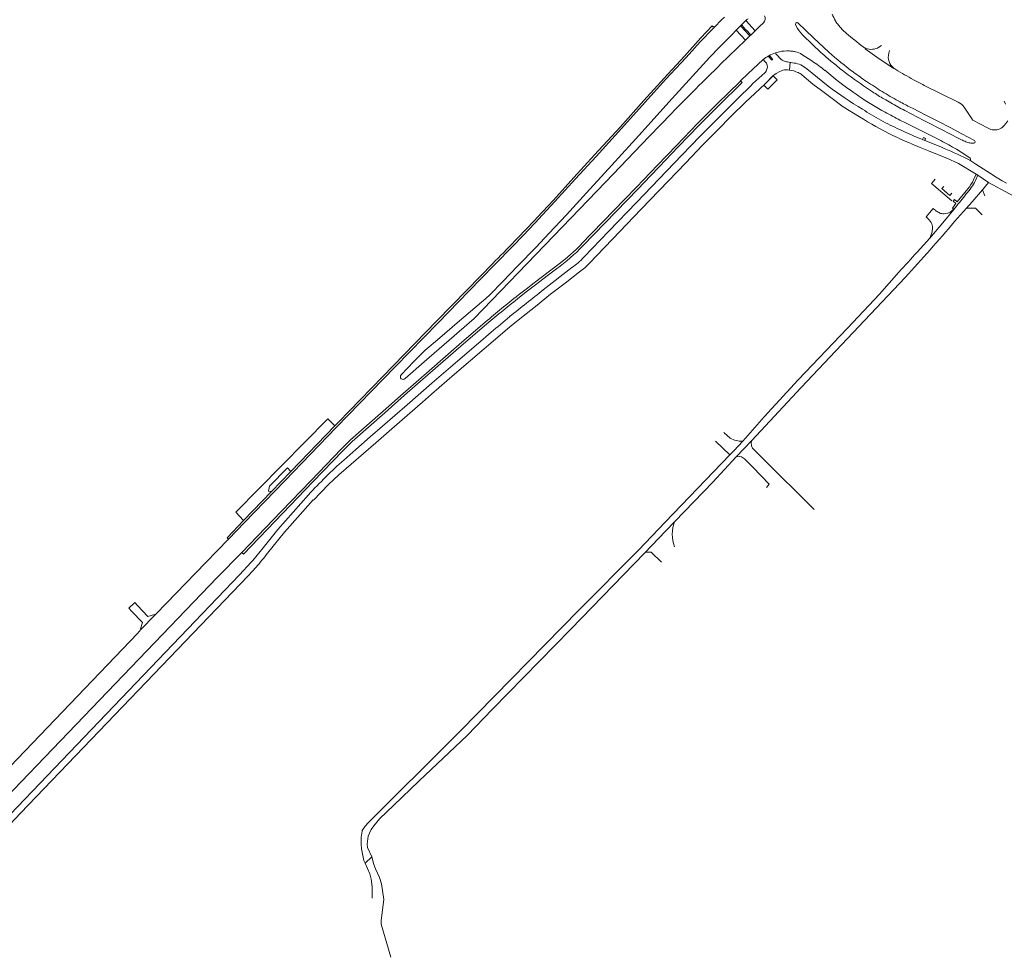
# Model space of a CAD drawing. Extents: x 145000 to 155000, y 457500 to 470000.
# Tile 209 of 256: x 146177 to 146547, y 465849 to 466201. Entities that reach past the tile are written whole.
import ezdxf

# ---------------------------------------------------------------- set-up
doc = ezdxf.new("R2010")
doc.units = 0
doc.header["$LTSCALE"] = 0.2
doc.header["$MEASUREMENT"] = 0
doc.layers.add('kant verharding', color=252, linetype='Continuous', lineweight=0)

msp = doc.modelspace()

# ---------------------------------------------------------------- linework, layer by layer
at = {"layer": 'kant verharding', "lineweight": 0}
for p, q in [((146446.4, 466196.97), (146449.94, 466200.51)), ((146448.24, 466198.35), (146451.2, 466195.09)), ((146449.94, 466200.51), (146453.45, 466196.67)), ((146469.5, 466199.65), (146475.36, 466194)), ((146483.66, 466200.45), (146483.7, 466200.38)), ((146446.4, 466196.97), (146449.86, 466193.2)), ((146449.86, 466193.2), (146453.45, 466196.67)), ((146475.36, 466194), (146481.14, 466188.65)), ((146449.86, 466193.2), (146440.51, 466184.11)), ((146476.31, 466190.3), (146473.74, 466192.76)), ((146499.96, 466190.53), (146500.91, 466191.13)), ((146458.56, 466187.04), (146459.65, 466185.79)), ((146462.64, 466188.86), (146461.11, 466188.45)), ((146474.84, 466185.39), (146471.08, 466187.81)), ((146503.97, 466189.29), (146503.67, 466188.27)), ((146456.48, 466185.88), (146457.24, 466185.1)), ((146465.64, 466185.02), (146466.64, 466184.82)), ((146466.35, 466181.96), (146466.64, 466184.82)), ((146472.85, 466182.38), (146480.88, 466175.89)), ((146505.63, 466182.65), (146506.29, 466182.2)), ((146484.34, 466178.08), (146479.65, 466181.85)), ((146448.05, 466177.92), (146448.23, 466178.11)), ((146517, 466176.21), (146529.73, 466169.94)), ((146532.02, 466167.99), (146534.95, 466163.45)), ((146546.99, 466170.25), (146547.51, 466169.08)), ((146523.21, 466155.43), (146510.65, 466161.75)), ((146535.29, 466163.14), (146540.95, 466160.07)), ((146531.15, 466157.98), (146535.84, 466155.46)), ((146515.03, 466156.37), (146516.37, 466155.8)), ((146516.37, 466155.8), (146517.17, 466155.48)), ((146517.17, 466155.48), (146523.23, 466153.06)), ((146533.14, 466148.57), (146534.1, 466148.05)), ((146534.1, 466148.05), (146536.36, 466146.62)), ((146536.52, 466142.83), (146535.51, 466140.67)), ((146536.22, 466140.44), (146537.16, 466142.41)), ((146537.16, 466142.41), (146536.52, 466142.83)), ((146541.17, 466139.76), (146537.16, 466142.41)), ((146538.85, 466137.01), (146541.17, 466139.76)), ((146539.74, 466134.68), (146538.85, 466137.01)), ((146388.21, 466116.5), (146404.59, 466133.44)), ((146528.05, 466129.69), (146528.15, 466129.57)), ((146528.6, 466130.23), (146528.15, 466129.57)), ((146528.32, 466125.03), (146532.82, 466130.02)), ((146536.28, 466130.05), (146532.82, 466130.02)), ((146538.72, 466127.52), (146536.28, 466130.05)), ((146517.77, 466126.75), (146518.5, 466126.01)), ((146519.05, 466118.81), (146514.33, 466113.57)), ((146373.94, 466099.43), (146384.68, 466107.74)), ((146375.43, 466104.66), (146378.9, 466107.28)), ((146354.4, 466083.43), (146352.34, 466081.67)), ((146295.62, 466048.28), (146279.14, 466031.15)), ((146444.13, 466043.67), (146441.67, 466045.82)), ((146443.97, 466037.33), (146438.58, 466042.53)), ((146446.34, 466036.58), (146452.23, 466042.83)), ((146454.15, 466038.24), (146455.98, 466036.41)), ((146452.07, 466033.29), (146450.66, 466034.74)), ((146455.98, 466036.41), (146475.65, 466016.83)), ((146279.14, 466031.15), (146271.91, 466023.65)), ((146452.64, 466032.7), (146452.07, 466033.29)), ((146271.91, 466023.65), (146261.36, 466012.71)), ((146261.31, 466000.02), (146260.7, 466000.64)), ((146222.83, 465971.82), (146228.03, 465977.17))]:
    msp.add_line(p, q, dxfattribs=at)
at = {"layer": 'kant verharding', "lineweight": 0, "flags": 128}
for points in [[(146438.19, 466198.09), (146440.91, 466200.83), (146441.95, 466201.86)], [(146449.94, 466200.51), (146450.36, 466200.89), (146450.81, 466201.25)], [(146438.19, 466198.09), (146437.85, 466198.34), (146437.63, 466198.16), (146437.29, 466198.52), (146433.15, 466194.04), (146427, 466187.23), (146419.28, 466178.92), (146411.65, 466170.47), (146402.76, 466160.53), (146393.2, 466150.04), (146385.41, 466141.57), (146377.72, 466133.11), (146371.6, 466126.51)], [(146438.19, 466198.09), (146437.72, 466197.57), (146432.89, 466192.54), (146427.59, 466186.69), (146419.87, 466178.39), (146412.24, 466169.94), (146403.35, 466160), (146393.78, 466149.51), (146386, 466141.03), (146378.3, 466132.57), (146372.18, 466125.96)], [(146451.57, 466195.39), (146450.32, 466196.76), (146449.92, 466197.22), (146448.6, 466198.66)], [(146453.45, 466196.67), (146454.73, 466197.92), (146455.16, 466198.36), (146456.58, 466199.73)], [(146473.74, 466192.76), (146472.7, 466193.76), (146471.33, 466195.23), (146469.98, 466196.72), (146469.37, 466197.56), (146468.88, 466198.39), (146468.65, 466199.1)], [(146484.81, 466198.86), (146486.35, 466197.12), (146487.84, 466195.71)], [(146320.52, 466067.43), (146325.35, 466072.45), (146329.59, 466076.67), (146330.35, 466077.36), (146334.15, 466080.6), (146342.5, 466087.76), (146352.37, 466096.18), (146353.87, 466097.54), (146358.73, 466102.53), (146364.3, 466108.3), (146371.26, 466115.47), (146376.03, 466120.5), (146382.59, 466127.55), (146390.2, 466135.85), (146399.68, 466146.25), (146409.77, 466157.35), (146422.34, 466171.28), (146436.48, 466186.76), (146439.93, 466190.38), (146444.81, 466195.37), (146446.4, 466196.97)], [(146494, 466190.66), (146494.53, 466190.36), (146495.01, 466190.14)], [(146505.63, 466182.65), (146505.54, 466182.54), (146500.12, 466186.15), (146494.79, 466189.88), (146495.01, 466190.14)], [(146458.69, 466187.34), (146458.64, 466187.32), (146458.61, 466187.29)], [(146459.99, 466186.07), (146459.46, 466186.66), (146458.85, 466187.32), (146458.77, 466187.34), (146458.69, 466187.34)], [(146462.35, 466186.86), (146461.24, 466188.06), (146461.11, 466188.45)], [(146467.35, 466189.04), (146466.8, 466189.1), (146466.27, 466189.14)], [(146483.86, 466183.75), (146481.93, 466185.34), (146480.03, 466186.95)], [(146456.48, 466185.88), (146450.76, 466180.49), (146448.05, 466177.92)], [(146468.13, 466184.59), (146466.93, 466184.82), (146466.64, 466184.82)], [(146457.07, 466180.94), (146452.67, 466176.85), (146451.9, 466176.06)], [(146453.34, 466173.15), (146457.2, 466176.81), (146460.11, 466179.83), (146461.35, 466180.66), (146462.79, 466181.47)], [(146456.77, 466176.32), (146458.29, 466174.8), (146461.76, 466178.26), (146460.24, 466179.78), (146456.77, 466176.32)], [(146492.63, 466164.39), (146486.49, 466168.19), (146481.44, 466171.99), (146478.4, 466174.25), (146475.19, 466176.66), (146471.06, 466180.16)], [(146404.59, 466133.44), (146408.97, 466137.97), (146416.77, 466146.16), (146424, 466153.66), (146431.8, 466161.81), (146439.39, 466169.35), (146447.74, 466177.58), (146448.05, 466177.92)], [(146448.05, 466177.92), (146448.57, 466177.24), (146448.36, 466176.99), (146440, 466168.74), (146432.41, 466161.21), (146424.62, 466153.07), (146417.39, 466145.56), (146414.18, 466142.19)], [(146447.83, 466172.14), (146451.1, 466175.25), (146451.9, 466176.06)], [(146425.99, 466149.95), (146432.9, 466157.17), (146438.93, 466163.26), (146443.55, 466167.9), (146447.83, 466172.14)], [(146439.31, 466159.39), (146444.44, 466164.59), (146449.88, 466169.86), (146453.34, 466173.15)], [(146531.15, 466157.98), (146526.77, 466160.33), (146522.33, 466162.63), (146517.9, 466164.91), (146515.22, 466166.25), (146512.55, 466167.6)], [(146322, 466066.03), (146329.15, 466072.28), (146348.02, 466088.61), (146377.71, 466119.59), (146397.23, 466139.86), (146413.75, 466157.03), (146422.06, 466165.66)], [(146509.68, 466166.73), (146516.78, 466163.05), (146524.78, 466158.96), (146525.65, 466158.47), (146530.98, 466155.76)], [(146548.45, 466162.86), (146547.63, 466161.92), (146547.07, 466161.17)], [(146413.96, 466133.06), (146420.91, 466140.31), (146427.42, 466147.04), (146433.71, 466153.67), (146439.31, 466159.39)], [(146517.17, 466155.48), (146517.49, 466156.28), (146516.69, 466156.6), (146516.37, 466155.8)], [(146525.5, 466148.81), (146521.93, 466150.28), (146518.56, 466151.61), (146515.42, 466152.86), (146512.16, 466154.29)], [(146425.99, 466149.95), (146408.98, 466132.19), (146398.6, 466121.48), (146389.14, 466111.64)], [(146529.11, 466152.19), (146532.58, 466150.02), (146534.2, 466148.89)], [(146525.5, 466148.81), (146529.81, 466146.83), (146536.52, 466142.83)], [(146536.36, 466146.62), (146539.11, 466144.87), (146543.24, 466142.2)], [(146388.83, 466115.9), (146409.59, 466137.38), (146414.18, 466142.19)], [(146543.24, 466142.2), (146543.36, 466142.12), (146546.27, 466140.35), (146547.83, 466139.43)], [(146527.34, 466132.78), (146519.71, 466139.27), (146521.12, 466140.97)], [(146527.4, 466135.68), (146526.62, 466134.78), (146523.55, 466137.45), (146524.4, 466138.2)], [(146541.17, 466139.76), (146548.98, 466135.45), (146557.04, 466131.36), (146564.9, 466127.49), (146573.34, 466123.49), (146578.8, 466121.23)], [(146533.4, 466137.3), (146529.39, 466132.47), (146528.33, 466133.33), (146527.8, 466132.72), (146528.87, 466131.86)], [(146532.82, 466130.02), (146534.99, 466132.43), (146538.85, 466137.01)], [(146391.33, 466109.45), (146402.61, 466121.24), (146407.85, 466126.68), (146413.96, 466133.06)], [(146528.87, 466131.86), (146527.6, 466130.05), (146528.05, 466129.69)], [(146517.77, 466126.75), (146520.34, 466129.9), (146520.77, 466129.57), (146521.21, 466129.25)], [(146528.15, 466129.57), (146523.97, 466124.52), (146519.05, 466118.81)], [(146519.71, 466120.4), (146519.46, 466119.76), (146519.05, 466118.81)], [(146355.42, 466108.61), (146345.91, 466098.84), (146334.45, 466087.04), (146318.3, 466070.45), (146296.18, 466047.71), (146276.88, 466027.65), (146261.74, 466011.95), (146255.73, 466005.66)], [(146295.62, 466048.28), (146296.97, 466049.63), (146317.73, 466071), (146333.88, 466087.59), (146345.34, 466099.4), (146354.85, 466109.17)], [(146364.46, 466097.32), (146367.46, 466099.68), (146370.48, 466102.01), (146379.92, 466109.12)], [(146365.68, 466089.02), (146370.94, 466093.17), (146376.62, 466097.75), (146382.09, 466101.92), (146387.52, 466106.09)], [(146507.44, 466106.03), (146500.19, 466097.74), (146488.14, 466084.95), (146469.69, 466065.6), (146456.82, 466051.64), (146449.81, 466043.61), (146448.75, 466042.46)], [(146375.43, 466104.66), (146371, 466101.32), (146367.98, 466099), (146364.99, 466096.65)], [(146452.23, 466042.83), (146470.83, 466062.71), (146509.85, 466104.07)], [(146352.15, 466087.27), (146342.36, 466078.84), (146331.06, 466068.97), (146321.26, 466060.46), (146313.8, 466053.83), (146301.51, 466043.04), (146298.02, 466039.52), (146286.71, 466027.79), (146275.51, 466016.06), (146260.7, 466000.64)], [(146352.71, 466086.61), (146342.92, 466078.18), (146331.62, 466068.32), (146321.83, 466059.81), (146314.37, 466053.19), (146302.1, 466042.42), (146298.64, 466038.92), (146287.33, 466027.2), (146276.13, 466015.47), (146261.31, 466000.02)], [(146331.99, 466060.16), (146340.62, 466067.66), (146351.7, 466077.19), (146361.26, 466085.37), (146365.68, 466089.02)], [(146352.34, 466081.67), (146339.99, 466071.08), (146332.12, 466064.26), (146322.76, 466056.19), (146308.86, 466044.14), (146303.47, 466039.45), (146298.98, 466035.43)], [(146270.4, 466000.44), (146276.77, 466008.29), (146287.5, 466020.43), (146287.61, 466020.34), (146293.25, 466026.22), (146297.08, 466029.87), (146311.04, 466041.92), (146318.07, 466048.03), (146328.5, 466057.14), (146331.99, 466060.16)], [(146261.36, 466012.71), (146258.49, 466015.85), (146293, 466050.95), (146295.62, 466048.28)], [(146448.75, 466042.46), (146445.65, 466039.07), (146443.97, 466037.33)], [(146452.23, 466042.83), (146451.99, 466042.08), (146452.12, 466040.73), (146452.46, 466039.92), (146454.15, 466038.24)], [(146443.97, 466037.33), (146419.67, 466012.11), (146409.65, 466001.52), (146387.3, 465979.04), (146342.8, 465933.72)], [(146446.34, 466036.58), (146437.61, 466027.12), (146423.27, 466012.28)], [(146450.66, 466034.74), (146449.55, 466035.89), (146448.36, 466036.63), (146447.59, 466036.76), (146446.34, 466036.58)], [(146279.14, 466031.15), (146277.85, 466032.49), (146271.16, 466025.62), (146270.75, 466023.72), (146271.91, 466023.65)], [(146457.71, 466025.17), (146458.75, 466026.4), (146452.64, 466032.7)], [(146285.77, 466022.38), (146274.29, 466009.33), (146268.72, 466002.47)], [(146261.36, 466012.71), (146255.17, 466006.23), (146255.73, 466005.66)], [(146412.06, 466000.59), (146419.79, 466008.69), (146423.27, 466012.28)], [(146255.73, 466005.66), (146247.21, 465996.95), (146228.55, 465977.6), (146228.03, 465977.17)], [(146139.21, 465874.21), (146157.23, 465893.17), (146251.45, 465991.31), (146260.7, 466000.64)], [(146412.06, 466000.59), (146384.31, 465971.95), (146354.79, 465941.84), (146345.38, 465931.9), (146327.26, 465914.87), (146317.73, 465905.62), (146312.57, 465900.73), (146310.23, 465897.98), (146309.24, 465896.62), (146308.6, 465895.3), (146308.13, 465894.06), (146307.8, 465891.16), (146307.9, 465889.86), (146309.56, 465886.39)], [(146412.06, 466000.59), (146412.71, 466000.78), (146414.39, 466000.8), (146418.34, 465997.03)], [(146264.27, 465997.04), (146259.87, 465992.25), (146145.84, 465873.15), (146142.55, 465869.86)], [(146144.31, 465867.97), (146161.93, 465886.24), (146177.57, 465902.72), (146263.05, 465991.93), (146266.09, 465995.19)], [(146219.42, 465978.55), (146218.22, 465979.82), (146220.55, 465981.91), (146221.58, 465980.83)], [(146221.58, 465980.83), (146225.47, 465976.7), (146227.86, 465977.34), (146228.03, 465977.17)], [(146221.58, 465980.83), (146221.58, 465980.83)], [(146222.83, 465971.82), (146222.61, 465972.03), (146223.41, 465974.35), (146219.42, 465978.55)], [(146136.29, 465881.54), (146136.87, 465881.97), (146221.56, 465970.3), (146222.83, 465971.82)], [(146342.8, 465933.72), (146340.3, 465931.16), (146308.27, 465899.21), (146307.06, 465897.85), (146305.96, 465896.26), (146305.9, 465895.94)], [(146309.56, 465886.39), (146307.03, 465883.99), (146306.52, 465885.02), (146305.67, 465889.36), (146305.47, 465891.16), (146305.5, 465893.69), (146305.9, 465895.94)], [(146309.66, 465870.88), (146309.71, 465875.13), (146309.27, 465877.96), (146308.8, 465879.94), (146307.03, 465883.99)], [(146309.56, 465886.39), (146310.27, 465883.53), (146310.9, 465881.84), (146312.46, 465878.54), (146313.2, 465876.23), (146314.05, 465870.32), (146313.05, 465862.38), (146313.06, 465861.1), (146316.65, 465848.6)]]:
    msp.add_lwpolyline(points, dxfattribs=at)
at = {"layer": 'kant verharding', "lineweight": 0, "extrusion": (0, 0, -1)}
for centre, radius, start, end in [((-146455.18, 466201.31), 2.11, 150.1635, 228.2724), ((-146448.46, 466198.45), 0.249, 335.9009, 48.9893), ((-146448.46, 466198.45), 0.25, 49.1413, 121.9725), ((-146469.3, 466199.15), 0.646, 355.3499, 72.1886), ((-146469.19, 466199.32), 0.456, 78.6661, 133.4499), ((-146451.33, 466195.31), 0.255, 227.679, 300.5606), ((-146451.33, 466195.31), 0.255, 160.0743, 227.7039), ((-146565.21, 466285.06), 129.93, 310.9641, 313.1704), ((-146467.01, 466172.39), 17.11, 52.0177, 60.5648), ((-146455.28, 466183.1), 2.8, 134.4071, 198.1606), ((-146467, 466176.06), 8.61, 97.498, 132.7944), ((-146564.54, 466281.16), 126.48, 306.9156, 309.6348), ((-146455.25, 466183.11), 2.83, 198.0134, 230.0192), ((-146464.93, 466177.46), 4.54, 61.9249, 91.5574), ((-146465.42, 466172.93), 9.08, 87.6876, 95.8568), ((-146465.42, 466172.86), 9.14, 95.8007, 117.1408), ((-146464.68, 466170.72), 11.4, 115.551, 124.0812), ((-146598.12, 466328.32), 184.36, 303.0453, 306.4572), ((-146591.87, 466316.5), 175.28, 304.5723, 307.8437), ((-146560.71, 466272.57), 121.43, 298.744, 304.2273), ((-146560.61, 466269.05), 114.23, 300.9537, 303.4854), ((-146592.78, 466325.22), 178.95, 298.6025, 300.5367), ((-146594.45, 466328.49), 182.62, 297.659, 298.5717), ((-146527.08, 466164.49), 6.05, 115.9141, 144.7483), ((-146636.21, 466411.79), 279.8, 297.9425, 298.5903), ((-146635.46, 466410.58), 278.38, 296.6374, 297.9217), ((-146427.66, 465928.59), 243.97, 113.0616, 115.6181), ((-146537.86, 466169.26), 15.16, 290.1855, 296.982), ((-146535.47, 466161.6), 7.16, 280.77, 293.4087), ((-146535.07, 466158.61), 4.15, 261.6098, 283.0655), ((-146535.6, 466155.01), 0.506, 117.6931, 261.4667), ((-146516.46, 466150.2), 22.04, 206.2906, 222.2042), ((-146518.63, 466148.92), 18.8, 206.0457, 218.1941), ((-146383.21, 466252.38), 189.89, 218.0289, 220.036), ((-146214.94, 466380.61), 401.19, 221.7309, 223.1894), ((-146368.92, 466130.3), 27.52, 222.7156, 235.0656), ((-146734.85, 465631.34), 595.26, 49.99029, 51.52017), ((-145687.25, 466943.12), 1087.81, 230.85731, 231.71037), ((-146734.49, 465631.78), 593.82, 49.99047, 51.52118), ((-146321.26, 466066.74), 1.01, 356.5291, 43.0315), ((-146321.24, 466066.73), 0.988, 312.4482, 357.0458), ((-146321.27, 466066.82), 1.08, 227.3885, 310.6885), ((-146448.62, 466051.4), 8.94, 269.1755, 300.1761), ((-146141.13, 466102.65), 162.23, 218.1389, 220.6201)]:
    msp.add_arc(centre, radius, start, end, dxfattribs=at)
at = {"layer": 'kant verharding', "lineweight": 0}
for centre, radius, start, end in [((146494.42, 466207.32), 12.77, 200.2519, 212.5408), ((146495.34, 466207.7), 13.75, 212.168, 220.0122), ((146552.56, 466268.44), 97.35, 228.3319, 233.0205), ((146497.09, 466195.26), 5.53, 247.9046, 301.2027), ((146458.75, 466187.13), 0.21, 131.8964, 206.8918), ((146467.04, 466172.34), 17.17, 110.2411, 119.1348), ((146459.79, 466185.98), 0.225, 311.5371, 24.153), ((146466.43, 466190.27), 5.32, 219.9146, 245.0057), ((146465.53, 466174.64), 14.51, 87.0919, 101.488), ((146466.45, 466179.97), 9.11, 76.3901, 84.3735), ((146466.45, 466180.11), 8.97, 58.9831, 76.1663), ((146594.27, 466319.13), 172.7, 229.0727, 233.0335), ((146508.76, 466186.9), 5.28, 164.9803, 233.5952), ((147131.5, 465474.71), 990.31, 134.24683, 135.75627), ((146459.79, 466185.98), 0.224, 234.2221, 311.5027), ((146466.42, 466190.25), 5.29, 244.9545, 261.5463), ((146434.25, 466125.17), 72.62, 51.3025, 56.0198), ((146561.3, 466276.89), 119.13, 233.489, 236.3949), ((146579.76, 466301.17), 139.83, 238.3029, 241.4722), ((146601.55, 466341.89), 205.23, 233.9857, 238.321), ((146608.22, 466343.96), 200.96, 235.8346, 237.8269), ((146580.06, 466301.72), 140.46, 241.4705, 243.3238), ((146568.82, 466283.64), 128.93, 238.3744, 241.4629), ((146573.76, 466292.04), 138.67, 241.3283, 241.7532), ((146576.43, 466296.81), 144.14, 241.7149, 243.692), ((146558.36, 466267.69), 122.43, 237.5313, 244.2971), ((146623.54, 466376.02), 245.82, 238.1373, 240.0203), ((146547.97, 466249.88), 98.83, 241.4298, 245.9644), ((146535.66, 466163.87), 0.826, 210.4226, 242.9106), ((146543.43, 466164.12), 4.69, 294.085, 320.8883), ((146559.18, 466269.11), 124.07, 244.2381, 247.7276), ((146591.84, 466338.88), 198.01, 244.8582, 247.1762), ((146543.38, 466164.36), 4.92, 240.5121, 293.4843), ((146439.81, 465996.95), 179.09, 60.0914, 62.2429), ((146534.16, 466148.25), 0.214, 254.5747, 328.8457), ((146533.71, 466148.41), 0.688, 336.7702, 43.9944), ((146524.83, 466133.37), 5.48, 228.7505, 245.7705), ((146524.41, 466132), 4.06, 243.2659, 253.3981), ((146524.43, 466132.04), 4.11, 253.2152, 263.2936), ((146524.32, 466132.83), 4.88, 265.7063, 319.9457), ((145812.33, 466650.05), 766.08, 315.08691, 316.88977), ((145813.84, 466648.58), 764.78, 315.08532, 316.89292), ((146100.3, 466483.57), 558.35, 317.181, 320.0482), ((146515.48, 466122.49), 4.64, 354.4458, 49.3362), ((146513.59, 466122.7), 6.53, 339.3603, 354.2089), ((146332.42, 466170.86), 78.76, 306.1686, 315.7458), ((146332.29, 466171), 78.09, 307.5906, 315.7391), ((146369.7, 466130.2), 29.98, 306.4675, 316.1948), ((146529.89, 465884.18), 265.51, 129.417, 131.3727), ((146425.18, 465894.47), 189.2, 131.8355, 137.4621), ((146435.62, 466007.45), 13.27, 158.6709, 200.196), ((146173.12, 466075.81), 123.06, 319.0712, 322.2336)]:
    msp.add_arc(centre, radius, start, end, dxfattribs=at)

doc.saveas('drawing.dxf')
